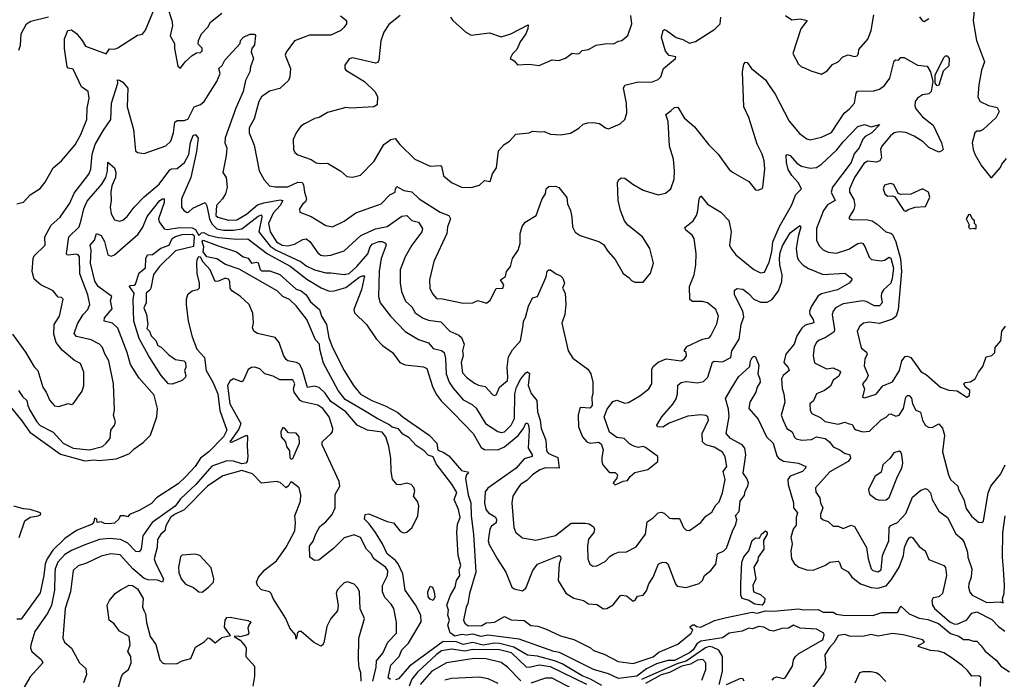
# Model space of a CAD drawing. Extents: x 1839239 to 1929705, y 762242 to 910352.
# Tile 203 of 256: x 1854791 to 1860751, y 831246 to 835240. Entities that reach past the tile are written whole.
import ezdxf

# ---------------------------------------------------------------- set-up
doc = ezdxf.new("R2010")
doc.units = 0

msp = doc.modelspace()

# ---------------------------------------------------------------- linework, layer by layer
at = {"layer": '0CON10XD'}
for points in [[(1855190.6, 835080.6), (1855315, 835032.5), (1855335, 835064), (1855365, 835062.5), (1855385, 835069.5), (1855505, 835146.9), (1855535, 835152.5), (1855552.8, 835177.2), (1855625, 835352.5)], [(1855686.2, 835315), (1855711.9, 835235), (1855715.6, 835205), (1855701.4, 835141.4), (1855728, 835095), (1855728, 835065), (1855748.3, 834958.3), (1855765, 834947.5), (1855792.5, 834985), (1855836, 835024), (1855861.2, 835038.8), (1855885, 835040.4), (1855895, 835051.9), (1855895, 835067.5), (1855871.1, 835091.1), (1855873.1, 835115), (1855892.2, 835155), (1855930, 835195), (1855945.8, 835225), (1856015, 835279.2)], [(1854786.7, 835055), (1854796.2, 835085), (1854800, 835155), (1854832, 835215), (1854859.1, 835230.9), (1854965, 835257.6)], [(1856733.1, 835263.1), (1856770, 835235), (1856770, 835215), (1856754.4, 835195.6), (1856735, 835174.2), (1856674.5, 835145.5), (1856544.6, 835145.4), (1856455, 835111.2), (1856405, 835043.8), (1856397.5, 835025), (1856431.4, 834945), (1856426.9, 834895), (1856418.3, 834871.7), (1856366.4, 834823.6), (1856303.2, 834806.8), (1856255, 834772.9), (1856239.1, 834745), (1856210.3, 834639.7), (1856180.5, 834585), (1856180, 834555), (1856210.2, 834480.2), (1856241.8, 834325), (1856270.3, 834270.3), (1856304.3, 834235), (1856337.5, 834227.5), (1856415, 834229), (1856475, 834257.1), (1856500.4, 834255), (1856509.8, 834239.8), (1856514.8, 834194.8), (1856528.2, 834155), (1856521.9, 834138.1), (1856505.6, 834125), (1856485.8, 834095), (1856486.7, 834075), (1856555, 834047.5), (1856645, 833994.4), (1856685, 833985.8), (1856755, 834020.8), (1856825, 834070.9), (1856979.2, 834125), (1857031.3, 834178.7), (1857064, 834195), (1857066, 834215), (1857075, 834229.2), (1857116.8, 834206.8), (1857165, 834198.1), (1857209.4, 834155), (1857335.7, 834075), (1857388.6, 834055), (1857398.5, 834035), (1857381.8, 833985), (1857377.3, 833945), (1857297.8, 833775), (1857271.1, 833665), (1857273.5, 833615), (1857290.9, 833580.9), (1857315, 833552.5), (1857351.1, 833548.9), (1857475, 833523.5), (1857534.4, 833525.6), (1857565, 833538.8), (1857616.4, 833523.6), (1857638.3, 833541.7), (1857675, 833612.5), (1857716, 833615), (1857722, 833635), (1857702.5, 833665), (1857731.4, 833685), (1857737.5, 833715), (1857761.4, 833745), (1857774.3, 833795), (1857809.4, 833845), (1857821.1, 833885), (1857821.2, 833945), (1857831.8, 833988.2), (1857850, 834015), (1857918, 834055), (1857954.5, 834155.5), (1857973.9, 834186.1), (1857978, 834215), (1857995, 834230.8), (1858035, 834232), (1858054.1, 834224.1), (1858103.2, 834163.2), (1858107.8, 834125), (1858125.6, 834085), (1858134.4, 834045), (1858136.7, 833985), (1858152.6, 833952.6), (1858183.6, 833933.6), (1858300, 833895), (1858325, 833878), (1858351.7, 833838.3), (1858395, 833788), (1858445, 833703.3), (1858479.3, 833679.3), (1858495, 833660), (1858515, 833650), (1858565, 833650), (1858610, 833705), (1858628, 833765), (1858606.2, 833855), (1858562, 833925), (1858472.2, 833995), (1858452.2, 834022.2), (1858427.6, 834085), (1858414.7, 834144.7), (1858410.8, 834255), (1858418, 834272), (1858435, 834283.3), (1858455, 834281.4), (1858503.2, 834243.2), (1858565, 834207.7), (1858655, 834179.4), (1858700.3, 834189.7), (1858732, 834215), (1858752.5, 834275), (1858755.5, 834325), (1858748, 834395), (1858723.8, 834475), (1858716.6, 834623.4), (1858702.9, 834665), (1858735, 834691.1), (1858755, 834707.5), (1858775, 834710), (1858812.5, 834645), (1858875, 834591.9), (1858962.7, 834482.7), (1859018.5, 834425), (1859085, 834333.8), (1859105, 834316), (1859205, 834260), (1859245, 834210), (1859261.7, 834208.3), (1859285, 834217.5), (1859288.8, 834225), (1859300.8, 834335), (1859296.8, 834385), (1859285.4, 834425), (1859255.4, 834485.4), (1859205, 834648), (1859175, 834713.3), (1859165.5, 834925), (1859175, 834970), (1859185, 834983.8), (1859195, 834981.2), (1859221.2, 834945), (1859305, 834875.8), (1859328.3, 834841.7), (1859365, 834789.2), (1859448.6, 834625), (1859511.9, 834551.9), (1859555, 834519.2), (1859575, 834513.1), (1859645, 834529.5), (1859705, 834557.1), (1859782.5, 834675), (1859815, 834700), (1859845.3, 834734.7), (1859854.4, 834795), (1859862, 834808), (1859960.9, 834809.1), (1859995, 834820), (1860025, 834842.2), (1860058.5, 834885), (1860085, 834990), (1860095, 834997.5), (1860110, 834995), (1860125, 835012), (1860145, 835011.4), (1860225, 834964.5), (1860285, 834959.2), (1860304.7, 834924.7), (1860318.8, 834865), (1860308.2, 834805), (1860295, 834791.5), (1860256, 834785), (1860225.6, 834765), (1860211.8, 834745), (1860208.8, 834718.8), (1860215, 834700.8), (1860255, 834651.9), (1860320.5, 834600.5), (1860370, 834495), (1860380, 834455), (1860373.8, 834445), (1860355, 834438.1), (1860295, 834466.2), (1860260.3, 834500.3), (1860204.5, 834535), (1860155, 834556.3), (1860115, 834561.2), (1860085, 834555.8), (1860062.4, 834537.6), (1860008.9, 834475), (1860002.7, 834455), (1860007.3, 834405), (1859997.9, 834385), (1859975, 834376.9), (1859925, 834382.9), (1859901, 834369), (1859844.2, 834285), (1859813.3, 834215), (1859813.9, 834195), (1859840.7, 834150.7), (1859847.1, 834115), (1859840.1, 834089.9), (1859811.2, 834045), (1859812.5, 834035), (1859835, 834029.2), (1859915, 834030.8), (1859951.2, 834021.2), (1859982.3, 834002.3), (1860034.7, 833954.7), (1860065, 833947.9), (1860075, 833939.3), (1860095, 833894.5), (1860122.3, 833792.3), (1860128.7, 833715), (1860107.8, 833485), (1860096.8, 833445), (1860075, 833427.5), (1859995, 833400), (1859935, 833407.7), (1859898, 833402), (1859876.9, 833385), (1859860.5, 833355), (1859883.9, 833253.9), (1859916.5, 833226.5), (1859921.2, 833215), (1859906.9, 833185), (1859903.8, 833145), (1859927.3, 833085), (1859917.4, 833062.6), (1859891.9, 833035), (1859904.2, 833005), (1859892, 832955), (1859905, 832950.6), (1859975, 832973.5), (1860016.5, 833023.5), (1860075, 833047.9), (1860115.7, 833115), (1860131, 833175), (1860150, 833200), (1860165, 833202.1), (1860185.5, 833195), (1860221.6, 833145), (1860245, 833110.5), (1860280.6, 833090.6), (1860365.5, 833015.5), (1860415, 832997.3), (1860465, 832992.5), (1860525, 832954), (1860540, 832965), (1860542.5, 832995), (1860515, 833016.7), (1860506.7, 833035), (1860515, 833043.3), (1860545, 833048), (1860574.1, 833065.9), (1860595, 833106.7), (1860620.7, 833139.3), (1860641.7, 833198.3), (1860675, 833206.7), (1860693.3, 833225), (1860696.7, 833255), (1860730.8, 833295), (1860736.7, 833353.3), (1860757.5, 833385)], [(1857095, 835265.3), (1857025, 835210.6), (1856995.7, 835165), (1856977.8, 835112.2), (1856965.9, 834994.1), (1856959.7, 834980.3), (1856945, 834976.2), (1856805, 835008.8), (1856785, 835002), (1856759.2, 834965), (1856758.6, 834945), (1856765.8, 834935), (1856879.1, 834865), (1856941.4, 834805), (1856956.2, 834775), (1856955, 834723.8), (1856935, 834712.5), (1856795, 834704.4), (1856765, 834707.6), (1856655, 834678.2), (1856605, 834648), (1856578.3, 834641.7), (1856515, 834610), (1856494, 834596), (1856464, 834555), (1856446.2, 834515), (1856449.6, 834455), (1856456.9, 834435), (1856475, 834420.8), (1856555, 834392.5), (1856585, 834372.5), (1856610.3, 834369.7), (1856655, 834371.2), (1856735, 834323.3), (1856770.7, 834290.7), (1856805, 834286.2), (1856855, 834298.8), (1856937.5, 834382.5), (1856996.2, 834483.8), (1857038, 834515), (1857065, 834520), (1857092.5, 834485), (1857184, 834395), (1857275, 834352.3), (1857338, 834358), (1857345, 834352.5), (1857356.9, 834295), (1857405, 834254.2), (1857465, 834225.8), (1857525, 834224), (1857575, 834238.8), (1857605, 834266), (1857640, 834260), (1857654.1, 834305.9), (1857677, 834343), (1857689.2, 834445), (1857724.2, 834485), (1857755.4, 834504.6), (1857795, 834546.2), (1857875, 834555.8), (1857895, 834564.2), (1857945, 834560.5), (1857965, 834563.1), (1858005, 834547.5), (1858065, 834543.8), (1858125, 834552.5), (1858175, 834582.5), (1858203, 834607), (1858230, 834615), (1858265, 834617.5), (1858300.5, 834610.5), (1858336.2, 834585), (1858355, 834579.4), (1858425, 834608.8), (1858453.8, 834635), (1858466.8, 834673.2), (1858464.4, 834735), (1858446.9, 834825), (1858455, 834844.2), (1858535, 834863.3), (1858615, 834862.5), (1858655, 834877.5), (1858672.5, 834895), (1858687.5, 834945), (1858760, 835005), (1858762.5, 835015), (1858722.3, 835022.3), (1858699.5, 835049.5), (1858677, 835133), (1858685.7, 835174.3), (1858695, 835180), (1858705, 835177.5), (1858765, 835131.4), (1858805, 835120.6), (1858845, 835097.1), (1858881.2, 835108.8), (1858998, 835182), (1859030.5, 835215)], [(1857400, 835255), (1857413.3, 835235), (1857492.5, 835165), (1857525, 835146.7), (1857635, 835160.6), (1857705, 835135.6), (1857765, 835154.4), (1857869.3, 835209.3), (1857868, 835185), (1857855.7, 835154.3), (1857821.2, 835105), (1857801.2, 835058.8), (1857775, 835032.5), (1857760, 835005), (1857785, 834990), (1857805, 834967.5), (1857875, 834970), (1857935, 834962.5), (1858013.9, 834996.1), (1858055, 834993.8), (1858095, 835007.5), (1858135, 835038), (1858162.5, 835032.5), (1858177.5, 835035), (1858195, 835053.3), (1858235, 835060), (1858280, 835085), (1858345, 835096.7), (1858385, 835093.3), (1858415, 835110), (1858436.1, 835113.9), (1858473.3, 835145), (1858497.5, 835215), (1858490, 835265)], [(1859030.5, 835215), (1859034.6, 835255)], [(1859427.5, 835265), (1859465, 835238.2), (1859515, 835245.9), (1859557.5, 835235), (1859519.1, 835185), (1859471.4, 835035), (1859505, 834971.2), (1859524.2, 834954.2), (1859541.7, 834948.3), (1859579.5, 834929.5), (1859645, 834910), (1859679.3, 834930.7), (1859711.2, 834968.8), (1859745, 834985.5), (1859774.6, 835015.4), (1859805, 835027.5), (1859845, 835016.5), (1859859.6, 835020.4), (1859869.2, 835035), (1859871.2, 835058.8), (1859925, 835122.5), (1859945.8, 835175), (1859960.5, 835269.5)], [(1860238.3, 835258.3), (1860253.3, 835235), (1860265, 835230), (1860295, 835246.7)], [(1860568.2, 835295), (1860562.5, 835232.5), (1860583.5, 835115), (1860631.1, 834985), (1860613.3, 834935), (1860596.9, 834845), (1860591.3, 834771.3), (1860605, 834744), (1860655, 834720.8), (1860708, 834708), (1860720, 834685), (1860701.8, 834648.2), (1860622.7, 834575), (1860605, 834566), (1860584.7, 834565.3), (1860573.1, 834555), (1860557.5, 834495), (1860562.2, 834455), (1860575, 834422), (1860614, 834355), (1860670, 834285), (1860675.9, 834284.1), (1860728.8, 834345), (1860736.7, 834365), (1860765, 834400)], [(1854746.9, 833335), (1854826.4, 833226.4), (1854878.7, 833138.7), (1854900.4, 833115), (1854930.5, 833015), (1854951.9, 832985), (1854974.3, 832935), (1855001.9, 832901.9), (1855028.3, 832898.3), (1855085, 832915.6), (1855105, 832910), (1855115, 832913.8), (1855169.5, 832990.5), (1855180, 833025), (1855180.5, 833105), (1855158.9, 833158.9), (1855122.9, 833177.1), (1855048.3, 833238.3), (1855012.7, 833285), (1854998.7, 833335), (1855000.4, 833395), (1855032.9, 833445), (1855055, 833547.5), (1855045, 833557.1), (1855025, 833560), (1854995, 833598.8), (1854920, 833635), (1854879.7, 833669.7), (1854867.3, 833715), (1854872, 833795), (1854878.8, 833811.2), (1854946.1, 833873.9), (1854944.4, 833925), (1854982.1, 833995), (1855036.5, 834045), (1855095, 834128.1), (1855121.3, 834188.7), (1855210, 834305), (1855221.3, 834335), (1855230.6, 834425), (1855249, 834485), (1855298, 834572), (1855343.8, 834635), (1855347.3, 834735), (1855385.6, 834855), (1855384.4, 834875.6), (1855395, 834874.3), (1855415, 834860.8), (1855445.3, 834825), (1855441.7, 834711.7), (1855479.5, 834575), (1855492, 834445), (1855505, 834436), (1855545, 834429.2), (1855675, 834476), (1855705.6, 834505), (1855721.9, 834555), (1855730.9, 834619.1), (1855745, 834630.4), (1855789.5, 834630.5), (1855810.3, 834639.7), (1855847.2, 834712.7), (1855885, 834726), (1855907.6, 834745), (1855984.6, 834865), (1856004.6, 834915), (1855996.4, 834945), (1856017.1, 834962.9), (1856032.7, 834995), (1856080, 835045), (1856126.7, 835095), (1856128.8, 835115), (1856145.5, 835134.5), (1856185, 835152.9), (1856212, 835152), (1856218.8, 835145), (1856213.1, 835086.9), (1856197.5, 835065), (1856191.9, 835045), (1856206.4, 835005), (1856188.8, 834955), (1856185.4, 834925), (1856157.8, 834872.2), (1856143.2, 834805), (1856099.1, 834705), (1856035.4, 834525), (1856033.6, 834495), (1856044.4, 834465), (1856042, 834415), (1856020.8, 834315), (1856041.4, 834285), (1856047.1, 834225), (1856038.1, 834185), (1856019.4, 834155), (1855981.9, 834115), (1855979.2, 834055), (1855990, 834045), (1856055, 834026), (1856105, 834027.6), (1856165, 834063.3), (1856231.5, 834118.5), (1856269.8, 834130.2), (1856368.4, 834148.4), (1856384.2, 834145), (1856368, 834115), (1856325, 834067.9), (1856298.3, 834005), (1856307.9, 833955), (1856346.8, 833895), (1856380.9, 833875), (1856415, 833871.6), (1856455, 833880), (1856505, 833909.3), (1856525, 833912.5), (1856547.7, 833897.7), (1856595, 833827.7), (1856614.4, 833814.4), (1856635, 833809.7), (1856675, 833813.9), (1856755, 833840.5), (1856857.1, 833932.9), (1856945, 833973.3), (1857015, 833987.6), (1857105, 834050.4), (1857135, 834053.6), (1857164.2, 834025), (1857205, 834013.1), (1857230, 833975), (1857224.6, 833955), (1857165, 833874.4), (1857124.2, 833804.2), (1857094.7, 833725.3), (1857094.6, 833645), (1857102, 833595), (1857126.4, 833535), (1857165, 833500.9), (1857185.3, 833465.3), (1857233.2, 833433.2), (1857265, 833421.2), (1857340.6, 833410.6), (1857395, 833353.5), (1857449.2, 833329.2), (1857465, 833315.5), (1857481.2, 833275), (1857472.5, 833235), (1857474.7, 833205), (1857463.3, 833165), (1857471.3, 833101.3), (1857500.6, 833070.6), (1857545, 833039.6), (1857567.6, 833027.6), (1857608.5, 833018.5), (1857655, 832968.2), (1857665, 832965.4), (1857678.4, 832971.6), (1857695.6, 833015), (1857743.1, 833055), (1857746.9, 833075), (1857742.4, 833135), (1857750.8, 833199.2), (1857775, 833241.5), (1857821.8, 833295), (1857838.3, 833388.3), (1857841.8, 833415), (1857853.7, 833436.3), (1857871.8, 833505), (1857895, 833556.2), (1857925.8, 833565), (1857977.5, 833682.5), (1857985, 833716.7), (1857995, 833726.2), (1858005, 833726.2), (1858035, 833703.3), (1858065, 833690), (1858078, 833675), (1858090, 833645), (1858076.7, 833615), (1858093.3, 833585), (1858097.5, 833515), (1858091.8, 833455), (1858073.2, 833403.2), (1858111.8, 833235), (1858140, 833190), (1858230.8, 833125), (1858249.2, 833095), (1858260.6, 833045), (1858261.2, 832975), (1858253.6, 832953.6), (1858256.4, 832903.6), (1858243, 832887), (1858185, 832892.5), (1858181.7, 832888.3), (1858172.2, 832845), (1858173.5, 832775), (1858198.9, 832715), (1858225, 832684.5), (1858245, 832675.7), (1858295, 832681.4), (1858311.3, 832671.3), (1858322.9, 832635), (1858315, 832590), (1858314.2, 832565), (1858320.8, 832545), (1858354.5, 832504.5), (1858365, 832498), (1858395, 832498), (1858410, 832485), (1858406.1, 832463.9), (1858383.8, 832435), (1858395, 832423.8), (1858445, 832446.2), (1858469.7, 832450.3), (1858485.8, 832475), (1858515, 832497.8), (1858593.2, 832516.8), (1858653.3, 832565), (1858653.3, 832595), (1858580.2, 832650.2), (1858565, 832655.4), (1858535, 832650), (1858508.2, 832658.2), (1858482.7, 832672.7), (1858450, 832705), (1858405, 832709.4), (1858362.2, 832742.2), (1858330, 832835), (1858347.3, 832882.7), (1858381.2, 832928.8), (1858405, 832935.8), (1858455, 832917.5), (1858477, 832923), (1858545, 832963.1), (1858599.4, 833005), (1858616.8, 833035), (1858617.1, 833125), (1858627.3, 833142.7), (1858655, 833167.1), (1858705, 833186.2), (1858795, 833174.5), (1858815, 833185.6), (1858827.1, 833205)], [(1854774, 834125), (1854815, 834135.5), (1854855, 834179.4), (1854915, 834218.6), (1854945, 834255.5), (1854995, 834344), (1855044, 834385), (1855127, 834483), (1855161.8, 834545), (1855196.9, 834635), (1855199.2, 834705), (1855212.9, 834765), (1855205.7, 834805.7), (1855165, 834833.3), (1855115, 834940), (1855085, 834945.8), (1855078.9, 834955), (1855061.8, 835065), (1855063.5, 835125), (1855082, 835175), (1855105, 835178.1), (1855135, 835156.5), (1855170.4, 835115), (1855190.6, 835080.6)], [(1860345, 834838.8), (1860332, 834855), (1860332.5, 834905), (1860385, 835012), (1860395, 835022), (1860405, 835021.2), (1860418, 835005), (1860415, 834960), (1860381.5, 834928.5), (1860355, 834843.3), (1860345, 834838.8)], [(1858827.1, 833205), (1858825.6, 833225), (1858814.2, 833235), (1858829.7, 833260.3), (1858925, 833305.6), (1858965, 833314.4), (1858974, 833325), (1859011.1, 833398.9), (1859020.7, 833445), (1859005.5, 833485), (1858955, 833526.1), (1858924.1, 833534.1), (1858863.3, 833533.3), (1858847.9, 833545), (1858846.4, 833623.6), (1858874.6, 833695), (1858884.1, 833755), (1858885.3, 833824.7), (1858874.5, 833915), (1858861.1, 833935), (1858822.9, 833965), (1858817.5, 833982.5), (1858868.2, 834021.8), (1858887.8, 834055), (1858896.9, 834083.1), (1858904.5, 834155.5), (1858915, 834173.3), (1858955, 834122.9), (1859035, 834075.6), (1859084.4, 834025), (1859098, 833955), (1859087.5, 833875), (1859095, 833857.5), (1859125.3, 833815.3), (1859235, 833727.3), (1859275, 833707.8), (1859299.5, 833710.5), (1859327.6, 833772.4), (1859343.5, 833835), (1859350.7, 833895), (1859391.2, 833988.8), (1859462.7, 834115), (1859489.4, 834180.6), (1859523.9, 834215), (1859503.8, 834255), (1859466, 834296), (1859442.5, 834332.5), (1859431.9, 834375), (1859431.2, 834418.8), (1859435.8, 834424.2), (1859455, 834417.7), (1859495, 834370.8), (1859522.8, 834352.8), (1859575, 834340.5), (1859615, 834345.3), (1859643.8, 834365), (1859737.2, 834452.8), (1859775, 834501.2), (1859865, 834593.3), (1859904.4, 834605.6), (1859945, 834591.9), (1859997.5, 834605), (1859948.8, 834555), (1859908.1, 834531.9), (1859895, 834517.3), (1859872.3, 834465), (1859843.1, 834426.9), (1859824.3, 834375), (1859712, 834225), (1859704.1, 834195), (1859726.9, 834145), (1859680.5, 834119.5), (1859657.5, 834085), (1859614.2, 833975), (1859614.7, 833905), (1859630.4, 833870.4), (1859655, 833847.3), (1859685, 833831.8), (1859735, 833825.4), (1859809.3, 833850.7), (1859865, 833884), (1859885, 833889.1), (1859895, 833885.5), (1859907.6, 833867.6), (1859932.7, 833802.7), (1859948.2, 833788.2), (1860005, 833779.7), (1860025, 833783.3), (1860055, 833802.9), (1860065, 833795.6), (1860079.4, 833735), (1860072.8, 833672.8), (1860063.6, 833645), (1860020.8, 833605), (1860008.2, 833585), (1860004.8, 833565), (1860011.5, 833525), (1859995, 833507.5), (1859965, 833507.4), (1859915, 833533.4), (1859895, 833537.5), (1859775, 833518.7), (1859729.4, 833495), (1859715, 833476), (1859708.9, 833455), (1859723.2, 833365), (1859720.4, 833349.6), (1859665.9, 833314.1), (1859630, 833300), (1859613.6, 833285), (1859600.8, 833259.2), (1859593.8, 833205), (1859601.8, 833161.8), (1859675, 833126.3), (1859715, 833132.3), (1859754.1, 833114.1), (1859759.4, 833105), (1859748.8, 833081.2), (1859715, 833057.3), (1859699.1, 833020.9), (1859662.9, 832995), (1859615, 832974.5), (1859597.1, 832932.9), (1859574.4, 832915), (1859575, 832873.3), (1859586.6, 832856.6), (1859640, 832830), (1859665, 832807.5), (1859745, 832790.4), (1859785, 832803.8), (1859806.7, 832795), (1859829.2, 832789.2), (1859845, 832763.1), (1859855, 832757.1), (1859895, 832745.5), (1859935, 832748.7), (1860005, 832816.9), (1860036.6, 832833.4), (1860055, 832852), (1860065, 832854.3), (1860095, 832840), (1860115.4, 832844.6), (1860141.1, 832885), (1860154.4, 832955), (1860165, 832964), (1860175, 832963.8), (1860188.5, 832948.5), (1860194.5, 832914.5), (1860215, 832876.2), (1860243.3, 832863.3), (1860255.3, 832815), (1860273.8, 832783.8), (1860292.6, 832772.6), (1860315, 832771.6), (1860355, 832792.7), (1860377.2, 832767.2), (1860388.9, 832725), (1860377.4, 832622.6), (1860412.9, 832485), (1860425, 832456.2), (1860468.8, 832415), (1860473.3, 832395), (1860505.5, 832335), (1860520.9, 832280.9), (1860553, 832233), (1860595, 832197.1), (1860615, 832195.7), (1860625, 832202.9), (1860654.3, 832375.7), (1860669.3, 832415), (1860729.5, 832490.5), (1860755.7, 832545)], [(1854783.2, 832995), (1854809, 832959), (1854835.2, 832935.2), (1854840.2, 832905), (1854853.8, 832875), (1854894.5, 832804.5), (1854915, 832782.8), (1854995, 832741.9), (1855055, 832676.9), (1855115, 832646.5), (1855213.5, 832636.5), (1855292.5, 832655), (1855315, 832676.5), (1855340, 832705), (1855342.2, 832755), (1855364.4, 832785), (1855371.1, 832805), (1855358.9, 832845), (1855365.5, 832875), (1855358.5, 833035), (1855331.8, 833175), (1855306.3, 833216.3), (1855292.1, 833255), (1855275, 833275.5), (1855225, 833301.2), (1855135, 833321.8), (1855120.5, 833340.5), (1855141.9, 833398.1), (1855175.2, 833454.8), (1855204.6, 833485), (1855215.4, 833515), (1855204.2, 833575), (1855155, 833702), (1855152.8, 833805), (1855146.3, 833816.3), (1855135, 833821.1), (1855084.7, 833814.7), (1855076.6, 833816.6), (1855074.3, 833824.3), (1855089.4, 833925), (1855151.3, 833985), (1855164.4, 834025.6), (1855180.6, 834095), (1855199.5, 834140.5), (1855288.1, 834245), (1855312.1, 834285), (1855323.7, 834325), (1855325, 834376.7), (1855365, 834342.5), (1855373.7, 834315), (1855370.4, 834285), (1855349.5, 834235), (1855342.2, 834195), (1855345.4, 834144.6), (1855338.1, 834105), (1855344.4, 834065), (1855365, 834027.5), (1855395, 834020.6), (1855415, 834027.1), (1855442.6, 834047.4), (1855484.5, 834105), (1855545, 834167.9), (1855635, 834243.2), (1855699.3, 834330.7), (1855712.7, 834337.3), (1855745, 834339.2), (1855789.1, 834375), (1855815.7, 834424.3), (1855825, 834495.8), (1855841, 834539), (1855855, 834544.1), (1855872.6, 834522.6), (1855862.3, 834442.3), (1855826.4, 834283.6), (1855770, 834155), (1855770.8, 834105), (1855785, 834084.2), (1855805, 834072.5), (1855812.5, 834075), (1855840.3, 834099.7), (1855915, 834132.9), (1855925, 834112.5), (1855939.6, 834035), (1855954.5, 834004.5), (1855985, 833974.2), (1856025, 833965.3), (1856085.2, 833964.8), (1856135, 833972.7), (1856235, 834051), (1856255, 834058.9), (1856257.7, 834045), (1856238.5, 833955), (1856308, 833868), (1856343.7, 833843.7), (1856494.4, 833774.4), (1856525, 833749.3), (1856575, 833724.8), (1856645, 833707.7), (1856675, 833706.6), (1856755, 833696.4), (1856785, 833703.8), (1856831.7, 833745), (1856898.5, 833821.5), (1856913, 833865), (1856925, 833881.5), (1856965, 833897.4), (1856986.3, 833896.3), (1857006.4, 833886.4), (1857009.2, 833875), (1856980, 833795), (1856968.1, 833718.1), (1856962.3, 833565), (1856973.8, 833525), (1857035.5, 833445), (1857125, 833351.5), (1857205, 833303.1), (1857265, 833283.8), (1857295, 833249.6), (1857345, 833236.6), (1857360.9, 833225), (1857369.1, 833189.1), (1857373.3, 833095), (1857391.2, 833045), (1857415, 833008.5), (1857475, 832939.3), (1857529.3, 832909.3), (1857555, 832887.5), (1857610.5, 832795), (1857685.9, 832745.9), (1857705, 832741), (1857725, 832744.8), (1857767.2, 832785), (1857785.9, 832825), (1857787.9, 832975), (1857799.4, 833015), (1857825, 833065.3), (1857855, 833102.2), (1857865, 833106.9), (1857877.3, 833097.3), (1857868.2, 833025), (1857887.7, 832977.7), (1857921.3, 832935), (1857924.8, 832864.8), (1857941.6, 832815), (1857947.2, 832765), (1857975.3, 832695), (1857979.5, 832629.5), (1857992.5, 832612.5), (1858049.6, 832589.6), (1858056.9, 832525), (1857975, 832526), (1857939.4, 832515), (1857895, 832483.6), (1857860.9, 832449.1), (1857822.9, 832425), (1857802.2, 832397.8), (1857776.4, 832355), (1857769.6, 832315), (1857782, 832165), (1857794.6, 832134.6), (1857835, 832103.1), (1857915, 832089.1), (1858035, 832117.2), (1858129.3, 832190.7), (1858215, 832192.5), (1858237.6, 832187.6), (1858265, 832168.8), (1858271.4, 832155), (1858266.9, 832135), (1858234.4, 832095), (1858227.7, 832055), (1858231.1, 831975), (1858242.5, 831942.5), (1858260.3, 831930.3), (1858285, 831933.1), (1858335, 831958.6), (1858365, 831992), (1858385, 832004.3), (1858415, 832015.7), (1858465, 832017.5), (1858522.7, 832047.3), (1858579.5, 832125), (1858589.5, 832200.5), (1858625, 832222.9), (1858655, 832254.5), (1858675, 832257.7), (1858692.4, 832252.4), (1858725, 832222.7), (1858739.1, 832219.1), (1858785, 832220.8), (1858809.4, 832165), (1858825, 832149.2), (1858845, 832146.2), (1858915, 832195.7), (1858945, 832234.3), (1858981.4, 832258.6), (1859005, 832300.6), (1859025, 832320.8), (1859045.4, 832375), (1859062.3, 832455), (1859049.7, 832505), (1859071.1, 832535), (1859062.4, 832592.4), (1859045, 832621.1), (1858995, 832651.8), (1858945, 832665.3), (1858924.7, 832685), (1858921.6, 832735), (1858960, 832815), (1858955.7, 832835), (1858945, 832843.1), (1858915, 832848.4), (1858835, 832839.8), (1858722.2, 832797.8), (1858685, 832773.1), (1858651.2, 832775), (1858648.8, 832785), (1858677.8, 832835), (1858745, 832912.2), (1858764.6, 832945), (1858772.5, 832975), (1858775, 833027.1), (1858795, 833042.9), (1858825, 833049.6), (1858895, 833042.2), (1858930.7, 833049.2), (1858957.5, 833075), (1858985, 833165.6), (1858995, 833171.5), (1859045, 833169.2), (1859095.3, 833195), (1859101.3, 833235), (1859146.8, 833305), (1859158.2, 833395), (1859175, 833440), (1859168.1, 833475), (1859117.8, 833575), (1859117.3, 833602.7), (1859135, 833612.3), (1859167.6, 833607.6), (1859203, 833583), (1859235, 833548.5), (1859275, 833529.6), (1859315, 833529.2), (1859345, 833545.5), (1859385, 833597.8), (1859404.8, 833655), (1859406.1, 833695), (1859392.5, 833755), (1859390.6, 833795), (1859395, 833830), (1859409.5, 833870.5), (1859455, 833950.3), (1859505, 833988.2), (1859515, 833994), (1859520, 833985), (1859502.6, 833927.4)], [(1860155, 834080), (1860168.8, 834091.2), (1860212.5, 834105), (1860275, 834108.8), (1860300, 834165), (1860292.9, 834195), (1860255, 834216), (1860185, 834184.4), (1860125, 834180.8), (1860107.7, 834187.7), (1860082.8, 834242.8), (1860062.6, 834247.4), (1860025, 834238), (1860017.5, 834215), (1860028, 834185), (1860045, 834172.5), (1860075, 834174), (1860088, 834168), (1860143.3, 834085), (1860155, 834080)], [(1854735.5, 832895.5), (1854805, 832812.2), (1854852.3, 832742.3), (1855038.4, 832608.4), (1855185, 832569.9), (1855245, 832575.2), (1855270.8, 832570.8), (1855375, 832580.9), (1855428.5, 832601.5), (1855457, 832613), (1855485, 832642.1), (1855539.6, 832680.4), (1855582.5, 832725), (1855622.5, 832835), (1855625.7, 832885), (1855605, 832966), (1855515, 833070), (1855462, 833152), (1855442.5, 833225), (1855385, 833373.1), (1855352.6, 833402.6), (1855302, 833415), (1855304.6, 833435), (1855350.9, 833489.1), (1855341.2, 833538.8), (1855350, 833565), (1855265.4, 833625.4), (1855246, 833656), (1855219.1, 833765), (1855224, 833844), (1855217.8, 833875), (1855244.1, 833905), (1855255.5, 833944.5), (1855285, 833932.6), (1855305, 833897.9), (1855325, 833815.6), (1855345, 833808), (1855365, 833815.3), (1855508.4, 833941.6), (1855537, 833983), (1855562.2, 834047.8), (1855640.4, 834145), (1855655, 834156.2), (1855665, 834156), (1855665, 834132.5), (1855632.3, 834035), (1855636.1, 834016.1), (1855665, 833974.2), (1855685, 833970.4), (1855758.6, 833981.4), (1855835, 833979.6), (1855855, 833970), (1855875, 833932.9), (1855891, 833949), (1855905, 833951.9), (1855935, 833936), (1855995, 833922), (1856105, 833911.8), (1856173.2, 833913.2), (1856292.3, 833822.3), (1856427.7, 833747.7), (1856528.7, 833668.7), (1856615.5, 833615.5), (1856665, 833596.7), (1856695, 833597.4), (1856765, 833619.4), (1856845, 833678.3), (1856865, 833688.9), (1856879.1, 833689.1), (1856860, 833605), (1856814.1, 833485), (1856817.5, 833465), (1856891.5, 833395), (1856948.5, 833308.5), (1856988.2, 833268.2), (1857048.6, 833225), (1857092, 833165), (1857125, 833149.5), (1857235, 833138.5), (1857255, 833127.5), (1857289.2, 833019.2), (1857312.3, 832972.3), (1857342, 832932), (1857417.3, 832857.3)], [(1860575, 833973.3), (1860580, 833975), (1860580, 833995), (1860570, 834005), (1860570, 834025), (1860560, 834030), (1860545, 834060), (1860535, 834057.5), (1860520, 834035), (1860537.5, 833997.5), (1860534.1, 833984.1), (1860545, 833973.8), (1860567.5, 833977.5), (1860575, 833973.3)], [(1855715, 833033.6), (1855692.2, 833035), (1855647.3, 833085), (1855573, 833203), (1855515, 833309.5), (1855481.6, 833415), (1855478.2, 833545), (1855483.5, 833585), (1855456.2, 833625), (1855458.8, 833631.2), (1855485, 833632.1), (1855491.9, 833638.1), (1855513.7, 833706.3), (1855552.5, 833737.5), (1855555.5, 833795), (1855565, 833816), (1855595, 833818.7), (1855645, 833856), (1855695.3, 833874.8), (1855713.5, 833915), (1855735, 833926.3), (1855775, 833938.6), (1855835, 833941), (1855845, 833935.1), (1855847.9, 833925), (1855843.7, 833866.3), (1855735, 833840.6), (1855638, 833745), (1855602, 833698), (1855584.8, 833615), (1855578.2, 833601.8), (1855557.3, 833585), (1855557.7, 833525), (1855542.9, 833495), (1855558.4, 833455), (1855567.4, 833395), (1855560, 833370), (1855576.3, 833355), (1855587.2, 833325), (1855615, 833296.8), (1855627.2, 833267.2), (1855647.1, 833257.1), (1855695, 833210), (1855735, 833181.8), (1855785, 833174.7), (1855795.2, 833165), (1855796.1, 833133.9), (1855789.2, 833115), (1855797.7, 833085), (1855794.7, 833075), (1855775, 833054.7), (1855715, 833033.6)], [(1859345, 831240.6), (1859357.1, 831255), (1859375, 831262.1), (1859415, 831251.5), (1859425, 831254.5), (1859470, 831325), (1859475.6, 831365), (1859487.5, 831385), (1859507.9, 831402.1), (1859651.9, 831485), (1859661.4, 831515), (1859658.6, 831525), (1859615, 831549.6), (1859515, 831555.4), (1859475, 831574.1), (1859445, 831556), (1859405, 831554.8), (1859355, 831537.8), (1859332.1, 831542.1), (1859295, 831561.9), (1859265, 831565.4), (1859225, 831552.3), (1859204.4, 831555.6), (1859165, 831537.6), (1859085, 831524.6), (1859045, 831497.6), (1858915, 831476.7), (1858889.4, 831460.6), (1858867.3, 831425), (1858845.6, 831405.6), (1858755, 831359.9), (1858715, 831359.9), (1858645, 831339.3), (1858585, 831309.6), (1858527.2, 831265), (1858415, 831251.9), (1858355, 831279.3), (1858265, 831306.5), (1858058.2, 831408.2), (1858024.5, 831414.5), (1857815, 831488.6), (1857625, 831513.4), (1857584.4, 831505.6), (1857535, 831520.1), (1857494.4, 831514.4), (1857467.3, 831517.3), (1857425, 831507.6), (1857397.7, 831527.7), (1857383.1, 831573.1), (1857392.9, 831605), (1857383.5, 831635), (1857385.9, 831665), (1857377.6, 831695), (1857398.7, 831755), (1857427.6, 831805), (1857435.4, 831845), (1857455.9, 831875), (1857451.9, 831908.1), (1857460.7, 831935), (1857445.7, 831995), (1857436.6, 832135), (1857441.4, 832185), (1857456.8, 832226.8), (1857448.1, 832275), (1857420.5, 832335), (1857436.6, 832376.6), (1857406.8, 832426.8), (1857311.7, 832551.7), (1857293.2, 832593.2), (1857263.7, 832603.7), (1857239.9, 832629.9), (1857192.1, 832662.1), (1857148.5, 832708.5), (1857111.3, 832731.3), (1857085, 832762.1), (1857045, 832772.4), (1857025, 832790), (1856954.9, 832824.9), (1856868.4, 832878.4), (1856760.8, 832940.8), (1856719.6, 832995), (1856629.4, 833159.4), (1856607.4, 833245), (1856605.4, 833275), (1856581.7, 833301.7), (1856529.5, 833425), (1856465, 833507.4), (1856425.4, 833545.4), (1856385, 833564.1), (1856349.1, 833599.1), (1856119, 833729), (1856037.1, 833757.1), (1855985, 833792.7), (1855925, 833804.2), (1855902.8, 833835), (1855905.6, 833865.6), (1855896.2, 833895), (1855901.8, 833905), (1855998.1, 833868.1), (1856104.1, 833835), (1856143.9, 833803.9), (1856175, 833796.7), (1856195, 833766.8), (1856225, 833772), (1856235, 833766.9), (1856246.8, 833726.8), (1856255, 833718.9), (1856305, 833719.4), (1856365, 833696.2), (1856465, 833607.8), (1856495, 833597.4), (1856525, 833573.5), (1856551.5, 833531.5), (1856607, 833485), (1856617.4, 833445), (1856649, 833395), (1856663.1, 833313.1), (1856684.6, 833255), (1856755.8, 833115), (1856811.5, 833025), (1856853.5, 832973.5), (1856923.8, 832933.8), (1857002.6, 832902.6), (1857081, 832861), (1857113.1, 832833.1), (1857269.5, 832725), (1857315.4, 832675.4), (1857323.3, 832633.3), (1857355, 832621.6), (1857388.9, 832598.9), (1857465, 832511.2), (1857501.7, 832501.7), (1857508, 832495), (1857495, 832484.4), (1857488.9, 832461.1), (1857506.7, 832363.3), (1857522.9, 832315), (1857523.7, 832235), (1857537.6, 832125), (1857552.7, 831895), (1857514.5, 831765), (1857504, 831706), (1857493, 831683), (1857477.3, 831605), (1857485, 831586.7), (1857505, 831569.7), (1857588.8, 831571.2), (1857615, 831589.1), (1857645, 831589.8), (1857665, 831592.4), (1857725, 831625.8), (1857765.5, 831605.5), (1857845, 831603.1), (1857885, 831571.7), (1857927.5, 831567.5), (1857975, 831551.7), (1858065, 831509), (1858146.4, 831486.4), (1858246.8, 831436.8), (1858265, 831421.4), (1858329, 831399), (1858413.8, 831355), (1858505, 831342.4), (1858625, 831382), (1858660.2, 831409.8), (1858775, 831458.1), (1858856.1, 831525), (1858865.6, 831545.6), (1858852.5, 831555), (1858850, 831565), (1858865, 831576.2), (1858875.9, 831575.9), (1858887.5, 831565), (1858915, 831561.8), (1858996.9, 831603.1), (1859068.6, 831621.4)], [(1859502.6, 833927.4), (1859492.1, 833855), (1859496.9, 833805), (1859504.8, 833784.8), (1859533.6, 833753.6), (1859565, 833733.1), (1859655, 833697.8), (1859785, 833704.4), (1859826.7, 833675), (1859827.5, 833665), (1859811.2, 833645), (1859741.9, 833605), (1859645, 833580.8), (1859625, 833567.3), (1859584.8, 833505), (1859572.3, 833475), (1859573.6, 833455), (1859593.8, 833425), (1859597.7, 833405), (1859545, 833389.7), (1859525, 833372.3), (1859495.2, 833325), (1859479.7, 833275), (1859429.7, 833215), (1859416, 833165), (1859442.5, 833135), (1859449.4, 833115), (1859412.2, 833085), (1859402.7, 833065), (1859406.6, 833006.6), (1859416.9, 832975), (1859422.2, 832925), (1859400.7, 832845), (1859415, 832810), (1859433.8, 832765), (1859467.8, 832745), (1859481.7, 832711.7), (1859492.2, 832702.2), (1859525, 832694.7), (1859585, 832699), (1859615, 832713.9), (1859667.1, 832705), (1859693.1, 832685), (1859715, 832652.9), (1859755.9, 832635.9), (1859784.6, 832614.6), (1859816.2, 832605), (1859820, 832585), (1859806, 832565), (1859695, 832503.1), (1859609.1, 832405), (1859609.6, 832379.6), (1859635.4, 832345), (1859638.5, 832315), (1859652.7, 832285), (1859637.8, 832245), (1859638.6, 832225), (1859655, 832212.2), (1859685, 832202), (1859715, 832172.5), (1859745, 832173.3), (1859775, 832159.7), (1859825, 832178.5), (1859845, 832171.8), (1859917.8, 832045), (1859926.4, 831975), (1859944.6, 831915), (1859954.8, 831904.8), (1859985, 831896.6), (1860005, 831910), (1860014.7, 831995), (1860051.8, 832085), (1860054.4, 832165.6), (1860065, 832177.3), (1860105, 832195.4), (1860155, 832250.7), (1860195, 832348.1), (1860245, 832391.4), (1860275, 832400.5), (1860286.4, 832396.4), (1860303.9, 832375), (1860315, 832334.4), (1860354.8, 832264.8), (1860406.4, 832225), (1860456.9, 832126.9), (1860495.6, 832095), (1860509.1, 832075), (1860528.5, 832015), (1860530.6, 831985), (1860555.3, 831915.3), (1860550.5, 831865), (1860535.6, 831825), (1860534.4, 831805), (1860543.2, 831773.2), (1860556, 831755), (1860645, 831711.8), (1860725.9, 831715.9), (1860745, 831710), (1860739.4, 831735), (1860750.8, 831765), (1860752.3, 831815), (1860746.8, 831913.2), (1860740.7, 831985), (1860742.3, 832132.3), (1860756.6, 832235)], [(1857035, 831245.4), (1857022.1, 831255), (1857037.8, 831332.2), (1857088.3, 831385), (1857103.5, 831425), (1857144.1, 831465.9), (1857220.7, 831595), (1857219.1, 831635), (1857186.5, 831696.5), (1857125.2, 831785.2), (1857111.3, 831885), (1857081.7, 831945), (1857065.3, 831965.3), (1857015, 832005.3), (1856987.2, 832067.2), (1856945.2, 832135.2), (1856907.3, 832187.3), (1856877.8, 832215), (1856883.1, 832245), (1856905, 832247.5), (1857015, 832201.9), (1857055, 832193.9), (1857095, 832142.5), (1857115, 832132.1), (1857135, 832138.1), (1857166.4, 832165), (1857201.8, 832235), (1857207.7, 832295), (1857200.4, 832320.4), (1857174.4, 832355), (1857183.5, 832385), (1857178, 832408), (1857160, 832425), (1857135, 832434.5), (1857093.4, 832423.4), (1857075, 832426.4), (1857048.3, 832458.3), (1857040, 832505), (1857038.5, 832585), (1857026.6, 832655), (1857008.2, 832715), (1856985, 832741.7), (1856895.7, 832755), (1856835, 832784.4), (1856765.6, 832865), (1856675, 832927.3), (1856639.4, 832979.4), (1856605, 833013.5), (1856575, 833021.3), (1856533.9, 833013.9), (1856500.6, 833125), (1856485, 833154.6), (1856467.1, 833165), (1856415, 833174.7), (1856405, 833183.3), (1856388.4, 833208.4), (1856362.1, 833285), (1856338.2, 833315), (1856230.4, 833340.4), (1856208, 833355), (1856200, 833375), (1856206.5, 833405), (1856202.4, 833462.4), (1856180.6, 833515), (1856125.8, 833565.8), (1856075, 833599.2), (1856064.5, 833615), (1856063.6, 833655), (1856055, 833669.1), (1856035, 833675.9), (1855995, 833656.5), (1855975, 833655.7), (1855945.3, 833725), (1855902.1, 833772.1), (1855885, 833801.6), (1855873.4, 833805), (1855862.8, 833785), (1855860.8, 833765), (1855863.1, 833703.1), (1855877.7, 833645), (1855876.9, 833615), (1855868.6, 833605), (1855835, 833595.9), (1855806.2, 833575), (1855798.2, 833545), (1855798.4, 833515), (1855811.8, 833415), (1855835, 833318.9), (1855864.4, 833245), (1855910.9, 833195), (1855919.8, 833115), (1855961.4, 833045), (1855991.3, 832975), (1856003, 832873), (1856045.7, 832755), (1856025.8, 832715), (1855936.2, 832623.8), (1855886.2, 832585), (1855854.2, 832535), (1855796.4, 832473.6), (1855749.7, 832430.3), (1855620.4, 832345), (1855588.7, 832311.3), (1855515, 832269.2), (1855456, 832245), (1855445, 832230), (1855426.8, 832236.8), (1855400, 832235), (1855392, 832215), (1855365, 832192.5), (1855332.2, 832187.8), (1855305, 832189.6), (1855285, 832200), (1855260, 832195), (1855257.5, 832215), (1855245, 832222.5), (1855240, 832200), (1855229.2, 832185), (1855135, 832146.8), (1855065, 832099.2), (1854991.6, 832028.4), (1854957.4, 831975), (1854945.1, 831944.9), (1854938.2, 831875), (1854915, 831770.6), (1854799.9, 831610.1), (1854775, 831611.1)], [(1857417.3, 832857.3), (1857536.9, 832735), (1857585, 832649.4), (1857605, 832637.3), (1857685, 832635.9), (1857725, 832652.9), (1857807.6, 832722.4), (1857840.9, 832765), (1857855, 832796.5), (1857865, 832797.1), (1857871.6, 832785), (1857876.1, 832755), (1857868.4, 832645), (1857893.9, 832605), (1857892.5, 832595), (1857845, 832582), (1857795.7, 832524.3), (1857625, 832403.1), (1857608.8, 832381.2), (1857604.3, 832315), (1857613.7, 832275), (1857628.5, 832255), (1857669.2, 832229.2), (1857677.8, 832215), (1857675.9, 832194.1), (1857647.2, 832172.8), (1857636.5, 832155), (1857627.4, 832085), (1857632.7, 832062.7), (1857684, 831974), (1857734.5, 831895), (1857770.8, 831805), (1857785, 831793.2), (1857835, 831781.5), (1857855, 831797.5), (1857897.3, 831905), (1857926.2, 831943.8), (1858056.7, 831995), (1858065, 831988.8), (1858066.1, 831976.1), (1858057.5, 831945), (1858051.3, 831845), (1858096.9, 831766.9), (1858145, 831737.8), (1858203.7, 831723.7), (1858235, 831703.6), (1858285, 831699.5), (1858325, 831673.3), (1858344.4, 831675.6), (1858383.4, 831696.6), (1858425, 831751.2), (1858435, 831756), (1858465, 831751.2), (1858505, 831719.4), (1858517.1, 831725), (1858530.5, 831749.5), (1858565, 831755.7), (1858585, 831782.9), (1858600.4, 831825), (1858625.6, 831865), (1858657.5, 831945), (1858684.5, 831955.5), (1858705, 831954.3), (1858714.3, 831945), (1858760, 831825), (1858770.9, 831810.9), (1858825, 831802.2), (1858905, 831827.1), (1858924.2, 831845), (1858936.9, 831875), (1858975.4, 831904.6), (1859006, 831944), (1859015, 832006), (1859054, 832025), (1859069.3, 832040.7), (1859106.1, 832143.9), (1859127, 832185), (1859132.3, 832212.3), (1859125, 832237.5), (1859147, 832263), (1859151.9, 832325), (1859179.2, 832360.8), (1859182, 832385), (1859198.7, 832415), (1859201.9, 832435), (1859192.5, 832462.5), (1859170, 832495), (1859185.9, 832605), (1859180, 832645), (1859164.6, 832665), (1859092.9, 832705), (1859068.2, 832735), (1859086.6, 832836.6), (1859081.1, 832881.1), (1859062.7, 832947.3), (1859097.5, 833005), (1859141.7, 833078.3), (1859210.5, 833139.5), (1859215.5, 833175), (1859225, 833195.6), (1859235, 833202.9), (1859245, 833198), (1859265, 833147.5), (1859260, 833095), (1859271.9, 833065), (1859272.9, 833045), (1859255.4, 833014.6), (1859247.5, 832985), (1859211.1, 832925), (1859205.6, 832885), (1859261.7, 832821.7), (1859311.8, 832715), (1859352.2, 832675), (1859375, 832598.6), (1859384.6, 832585), (1859415, 832566.7), (1859505, 832555.4), (1859548.8, 832535), (1859548.1, 832525), (1859529.1, 832505), (1859455, 832476.5), (1859441.8, 832455), (1859442.9, 832425), (1859475.5, 832315), (1859475.3, 832285.3), (1859499.6, 832255), (1859490.6, 832225), (1859491.1, 832178.9), (1859472.8, 832155), (1859458.2, 832105), (1859465, 832078), (1859467.7, 832065), (1859458.5, 832025), (1859463.3, 831975), (1859481.4, 831945), (1859507.5, 831925), (1859555, 831908.2), (1859595, 831906.7), (1859663.8, 831935), (1859695, 831956), (1859745, 831960.6), (1859753.3, 831953.3), (1859765, 831919.4), (1859805, 831897.1), (1859827.3, 831865), (1859880, 831825), (1859945, 831801.3), (1859985, 831799), (1860035, 831811.9), (1860069, 831851), (1860115.3, 831925), (1860140.3, 831995), (1860146.4, 832045), (1860160.9, 832079.1), (1860175, 832101.9), (1860185, 832108.1), (1860195, 832105.7), (1860235, 832050.6), (1860272.9, 832025), (1860295, 831972.5), (1860385, 831934.4), (1860395, 831923.8), (1860401.8, 831875), (1860376.7, 831765), (1860355, 831746.2), (1860321.3, 831738.7), (1860312.6, 831722.6), (1860316.8, 831695), (1860328.6, 831675), (1860421.1, 831595), (1860445, 831581.1), (1860465, 831579.9), (1860524.5, 831605.5), (1860553.6, 831646.4), (1860585, 831654.8), (1860675, 831608.8), (1860715, 831566.8), (1860755, 831537.9)], [(1856928.3, 831235), (1856949.4, 831320.6), (1856952, 831358), (1856990, 831405), (1857018.9, 831471.1), (1857071.2, 831525), (1857071.6, 831591.6), (1857055.7, 831675.7), (1857040.3, 831700.3), (1857000.8, 831740.8), (1856986.5, 831776.5), (1856988.4, 831815), (1857017.3, 831875), (1857018.8, 831905), (1857004.6, 831925), (1856935.3, 831975), (1856919.6, 832005), (1856891.5, 832035), (1856853.3, 832105), (1856815, 832121.8), (1856755, 832103.3), (1856690.8, 832039.2), (1856603, 831967), (1856575, 831965.7), (1856547.3, 831985), (1856545, 832051.4), (1856567.7, 832082.3), (1856583.2, 832126.8), (1856608.7, 832171.3), (1856645, 832200.6), (1856683.2, 832245), (1856700.6, 832285), (1856700.4, 832365), (1856729.7, 832415), (1856725, 832444.5), (1856650.2, 832605), (1856622.9, 832665), (1856622, 832685), (1856676, 832735), (1856683.8, 832745), (1856686, 832765), (1856664.5, 832835), (1856626.7, 832885), (1856596.7, 832906.7), (1856505.9, 832925.9), (1856488.8, 832935), (1856453, 832985), (1856449.7, 833005), (1856457.1, 833035), (1856445, 833058.8), (1856365, 833060), (1856325, 833081.1), (1856276.2, 833096.2), (1856245, 833125.7), (1856215, 833135.8), (1856195, 833134), (1856175, 833121.2), (1856145, 833053.3), (1856135, 833048), (1856085, 833066.2), (1856065, 833053.8), (1856048.9, 833025), (1856063.1, 832915), (1856130.5, 832795), (1856118.6, 832761.4), (1856063.1, 832683.1), (1856075, 832682.1), (1856164.3, 832724.3), (1856171.1, 832715), (1856168.4, 832658.4), (1856172.8, 832595), (1856167.6, 832565), (1856159.7, 832555), (1856135, 832550.7), (1856085, 832567), (1856045, 832568.2), (1855955, 832537.7), (1855857.9, 832425), (1855765, 832338.7), (1855733.2, 832295), (1855594.1, 832195), (1855536.1, 832113.9), (1855527.3, 832035), (1855515, 832018.2), (1855495, 832020.8), (1855445, 832069.6), (1855401.7, 832091.7), (1855335, 832098.7), (1855275, 832092.3), (1855185, 832061.2), (1855105, 832026.2), (1855065, 832001.4), (1855023, 831955), (1855007, 831915), (1855003.2, 831885), (1855001.7, 831785), (1854984.7, 831695), (1854961, 831649), (1854884, 831536), (1854858.4, 831455), (1854857.5, 831435), (1854865.5, 831415), (1854924.4, 831365), (1854930.6, 831345), (1854855, 831260.6), (1854805.3, 831175)], [(1856435, 832580), (1856445, 832583.3), (1856486, 832675), (1856483.8, 832715), (1856465, 832736), (1856418.1, 832738.1), (1856395, 832766.7), (1856385, 832770), (1856371.4, 832745), (1856374.3, 832715), (1856400, 832685), (1856406.7, 832655), (1856425, 832630), (1856426.4, 832586.4), (1856435, 832580)], [(1859995, 832331.1), (1860035, 832332.1), (1860055, 832348), (1860103.8, 832475), (1860131.2, 832525), (1860137.3, 832555), (1860131.8, 832605), (1860125, 832621.4), (1860115, 832627.5), (1860081.6, 832618.4), (1860057.7, 832582.3), (1860016.5, 832545), (1860005, 832500), (1859968.1, 832475), (1859929.2, 832395), (1859935, 832367.5), (1859975, 832337.5), (1859995, 832331.1)], [(1856857.8, 831235), (1856856.7, 831285), (1856846.1, 831315), (1856842.5, 831365), (1856844.5, 831495), (1856878.6, 831615), (1856853.2, 831673.2), (1856848.5, 831775), (1856838, 831798), (1856815, 831822.5), (1856775, 831836.9), (1856755, 831830), (1856735, 831810.6), (1856713.5, 831785), (1856706.9, 831765), (1856719.5, 831695), (1856715, 831660), (1856675.3, 831614.7), (1856650.4, 831565), (1856632.6, 831467.4), (1856625, 831452), (1856615, 831447.5), (1856570.5, 831470.5), (1856495, 831535.7), (1856480, 831535), (1856473, 831527), (1856465, 831490), (1856460, 831515), (1856426.4, 831556.4), (1856403.3, 831615), (1856325.4, 831735.4), (1856314.3, 831765), (1856303.3, 831775), (1856255, 831788.1), (1856230, 831815), (1856225.7, 831835), (1856236.9, 831865), (1856275, 831908.9), (1856345.9, 831964.1), (1856405, 832046.2), (1856456.7, 832145), (1856461.4, 832195), (1856457.1, 832235), (1856492, 832325), (1856493.6, 832363.6), (1856482.5, 832405), (1856439.3, 832439.3), (1856430.7, 832439.3), (1856420, 832420), (1856405, 832406.2), (1856367.7, 832437.7), (1856345, 832444.5), (1856255, 832433.8), (1856199.6, 832489.6), (1856135, 832511.4), (1856021.7, 832478.3), (1855927.2, 832415), (1855786.7, 832273.3), (1855729, 832245), (1855704.5, 832225), (1855675.8, 832175), (1855669.6, 832145), (1855645, 832124.2), (1855625, 832092), (1855622.8, 832045), (1855605.9, 831975), (1855615.3, 831945), (1855661.9, 831855), (1855655.7, 831834.3), (1855626.2, 831846.2), (1855568.8, 831848.8), (1855545.8, 831855.8), (1855476.8, 831915), (1855399.5, 831999.5), (1855343.6, 832006.4), (1855285, 831992.4), (1855195, 831949.7), (1855145, 831933.1), (1855115.3, 831904.7), (1855098.6, 831775), (1855067.6, 831675), (1855052.9, 831495), (1855061.7, 831471.7), (1855104.5, 831434.5), (1855154.2, 831345), (1855191.3, 831311.3), (1855195.5, 831275), (1855176.7, 831225)], [(1854788.6, 832105), (1854822.7, 832205), (1854855, 832228.2), (1854904.2, 832235), (1854918.8, 832245), (1854916.7, 832255), (1854855, 832275.2), (1854815, 832278.4), (1854755, 832293.9)], [(1859285, 831694.5), (1859240.8, 831700.8), (1859201.2, 831725), (1859165, 831735.8), (1859156, 831755), (1859155.4, 831824.6), (1859162.5, 831955), (1859175, 831986.9), (1859204.4, 832025), (1859225, 832086.7), (1859245, 832103.3), (1859270, 832100), (1859280.8, 832125), (1859305, 832146), (1859315, 832136.7), (1859316.2, 832125), (1859293.6, 832086.4), (1859295.6, 832035), (1859261.2, 831985), (1859258.8, 831965), (1859236, 831925), (1859247.5, 831855), (1859228.5, 831815), (1859233.8, 831775), (1859275, 831759.2), (1859302.5, 831735), (1859300, 831715), (1859285, 831694.5)], [(1855895, 831773.3), (1855935, 831803.3), (1855963.8, 831835), (1855965.6, 831854.4), (1855950.5, 831920.5), (1855882.5, 831995), (1855854.2, 832004.2), (1855775, 831998.6), (1855765, 831987.5), (1855753.2, 831925), (1855755, 831893.3), (1855767.9, 831855), (1855795, 831823.1), (1855842.9, 831802.9), (1855875, 831776.7), (1855895, 831773.3)], [(1855355.6, 831075), (1855406.7, 831263.3), (1855418.6, 831281.4), (1855449.2, 831305), (1855466, 831345), (1855463.3, 831385), (1855446.7, 831415), (1855460, 831455), (1855453.3, 831505), (1855395, 831538), (1855362.7, 831582.7), (1855333.8, 831605), (1855321.2, 831695), (1855335.8, 831724.2), (1855370, 831765), (1855401.4, 831788.6), (1855453.8, 831816.2), (1855474, 831815), (1855504, 831795), (1855538.8, 831735), (1855533.8, 831685), (1855543.6, 831663.6), (1855552.8, 831642.8), (1855559.5, 831589.5), (1855581.1, 831505), (1855615, 831456.7), (1855640, 831365), (1855655, 831345.8), (1855670, 831340), (1855745, 831341.8), (1855775, 831358.5), (1855827.6, 831372.4), (1855855, 831440), (1855907.9, 831472.1), (1855933, 831497), (1855945, 831493.3), (1855975, 831466.7), (1856015, 831500), (1856068.3, 831511.7), (1856030.9, 831560.9), (1856034.5, 831605), (1856045, 831620), (1856065, 831622.9), (1856173, 831603), (1856190, 831595), (1856177.5, 831575), (1856173.3, 831555), (1856177.5, 831525), (1856170, 831515), (1856125, 831502.5), (1856115, 831507.5), (1856090, 831505), (1856125, 831482.5), (1856157.5, 831445), (1856162.5, 831435), (1856160, 831385), (1856211.9, 831325), (1856213.5, 831265), (1856202.1, 831205)], [(1857295, 831724), (1857275, 831731.2), (1857263.8, 831745), (1857262.5, 831775), (1857275, 831810), (1857290, 831805), (1857300, 831775), (1857303.3, 831745), (1857295, 831724)], [(1859068.6, 831621.4), (1859225, 831653.5), (1859255, 831645.9), (1859305, 831659.8), (1859355, 831658.7), (1859505, 831673.4), (1859535, 831667.5), (1859625, 831668.7), (1859655, 831653), (1859715, 831653.5), (1859735, 831641.3), (1859773.3, 831635), (1859955, 831632.6), (1860009.1, 831650.9), (1860105, 831651.2), (1860125, 831690), (1860175, 831641.9), (1860235, 831615.7), (1860289.1, 831609.1), (1860353.4, 831583.4), (1860425, 831523.8), (1860476.6, 831506.6), (1860505, 831486.4), (1860535, 831488.2), (1860565, 831476.7), (1860585, 831476.9), (1860611.8, 831448.2), (1860635, 831416), (1860701.6, 831361.6), (1860729.8, 831325), (1860781.5, 831291.5)], [(1860607.5, 831205), (1860608.8, 831258.8), (1860596.7, 831266.7), (1860554.3, 831264.3), (1860529.1, 831299.1), (1860497.5, 831327.5), (1860435.8, 831375), (1860384.3, 831405.7), (1860352.9, 831417.1), (1860305, 831421.4), (1860230, 831445), (1860237.5, 831455), (1860268.8, 831471.2), (1860258.6, 831485), (1860138.8, 831515), (1860075, 831523.8), (1859988.3, 831508.3), (1859945, 831518.2), (1859893.8, 831506.2), (1859815, 831507.1), (1859785, 831517.1), (1859745, 831511.1), (1859721.6, 831468.4), (1859695, 831440.7), (1859665.4, 831395), (1859670, 831315), (1859659.6, 831285), (1859570.8, 831169.2)], [(1858315, 831208.3), (1858246.5, 831246.5), (1858195, 831266.4), (1858075, 831340.7), (1858028.8, 831358.8), (1857925, 831385.9), (1857865, 831392.1), (1857781.4, 831441.4), (1857695, 831463.6), (1857665, 831465.3), (1857597.7, 831452.3), (1857535, 831468.5), (1857475, 831456.2), (1857435, 831473), (1857355, 831475.3), (1857151.6, 831325), (1857085, 831249.5), (1857066.4, 831243.6)], [(1859024.4, 831215), (1859045.8, 831294.2), (1859045.2, 831385), (1859023.4, 831423.3), (1858985, 831441.4), (1858965, 831444), (1858942.8, 831437.2), (1858825, 831355.7), (1858775, 831342.2), (1858555.7, 831244.3)], [(1858224.7, 831215), (1858005, 831321.6), (1857935, 831331.2), (1857875, 831317), (1857858.8, 831318.8), (1857767.5, 831407.5), (1857695, 831425.3), (1857535, 831426.9), (1857485, 831415.6), (1857405, 831428.8), (1857345, 831419.1), (1857311.8, 831395), (1857200, 831290), (1857165, 831246.2), (1857148.9, 831205)], [(1857825, 831236.1), (1857745, 831318.9), (1857705, 831347.1), (1857615, 831371.1), (1857541.7, 831371.7), (1857375, 831346.7), (1857286.9, 831295), (1857215.2, 831214.8)], [(1858919.3, 831240.7), (1858944.6, 831305), (1858945.3, 831345.3), (1858925.7, 831365.8), (1858895, 831361.6), (1858851.6, 831338.4), (1858799.3, 831325), (1858725, 831288.1), (1858675, 831274.2), (1858580, 831220)], [(1857365, 831242.5), (1857405, 831252.4), (1857575, 831260.7), (1857625, 831250.3), (1857685, 831223.3)], [(1858256.9, 831126.9), (1858015, 831252.6), (1857975, 831254.1), (1857885, 831223.1)], [(1860033.5, 831233.5), (1859995, 831273.1), (1859975, 831285.6), (1859945, 831291.4), (1859895, 831291.2), (1859875, 831284.4), (1859846.2, 831223.8)], [(1859177.1, 831235), (1859168.1, 831248.1), (1859155, 831250.8), (1859067.7, 831212.3)]]:
    msp.add_lwpolyline(points, dxfattribs=at)

doc.saveas('drawing.dxf')
